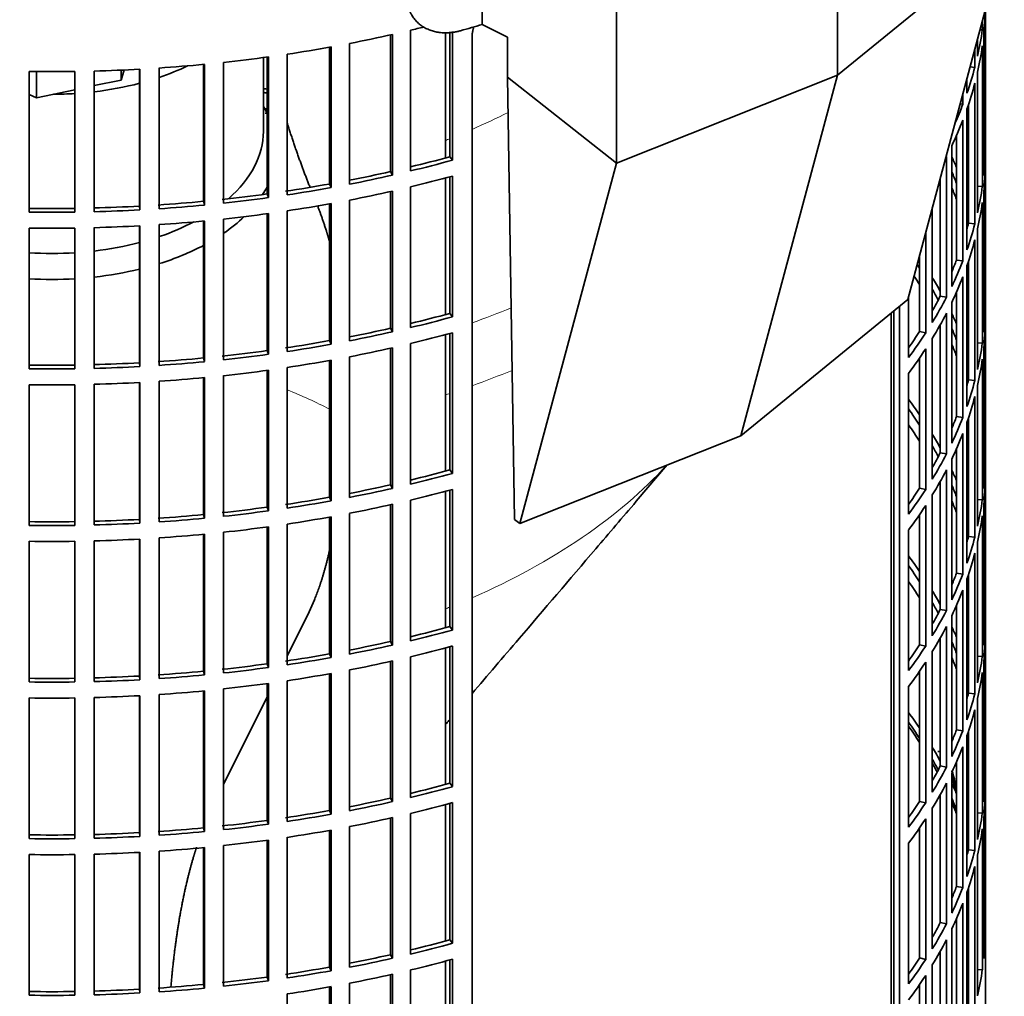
# Model space of a CAD drawing. Header units: millimetres. Extents: x 456 to 1331, y -1435 to 1458.
# Tile 6 of 28: x 1176 to 1328, y -1279 to -1129. Entities that reach past the tile are written whole.
import ezdxf

# ---------------------------------------------------------------- set-up
doc = ezdxf.new("R2010")
doc.units = ezdxf.units.MM
for name, color, linetype in [('M5X8_UNI7687', 7, 'Continuous'), ('VSI184-254_GIUNT', 7, 'Continuous'), ('VSI344-454_FILTR', 7, 'Continuous'), ('VSI344-454_SUPPO', 7, 'Continuous'), ('VSI344-454_TERMI', 7, 'Continuous')]:
    doc.layers.add(name, color=color, linetype=linetype)

# ---------------------------------------------------------------- blocks, each defined once
blk = doc.blocks.new('SE4')
at = {"layer": 'M5X8_UNI7687', "color": 7, "linetype": 'Continuous', "lineweight": 35}
blk.add_arc((1310.13, -1248.3), 10, 0.9618, 21.1703, dxfattribs=at)
for start_param, end_param in [(2.875662, 3.13351), (1.309438, 1.74625)]:
    blk.add_ellipse((1318.31, -1246.58), major_axis=(1.01, -4.83), ratio=0.279258, start_param=start_param, end_param=end_param, dxfattribs=at)
at = {"layer": 'VSI184-254_GIUNT', "color": 7, "linetype": 'Continuous', "lineweight": 35}
blk.add_line((1213.61, -1146.4), (1213.61, -1135.04), dxfattribs=at)
for centre, major_axis, start_param, end_param in [((1181.11, -1121.91), (-32.5, 0), -4.180525, -4.017085), ((1181.11, -1121.91), (-32.5, 0), 1.772095, 1.997343), ((1181.11, -1121.91), (-32.5, 0), 1.577864, 1.67924), ((1181.11, -1149.23), (34.5, 0), 0.29004, 0.342169), ((1181.11, -1146.4), (-32.5, 0), 2.557531, 3.141593), ((1181.11, -1149.23), (34.5, 0), -0.352057, -0.29004), ((1181.11, -1149.23), (34.5, 0), -0.70006, -0.541779), ((1181.11, -1146.4), (-32.5, 0), -4.180525, -3.976979), ((1181.11, -1146.4), (-32.5, 0), 1.772095, 1.997343), ((1181.11, -1149.23), (34.5, 0), -1.072715, -0.828971), ((1181.11, -1146.4), (-32.5, 0), 1.462353, 1.67924), ((1181.11, -1149.23), (34.5, 0), 4.901872, 5.112744), ((1181.11, -1149.23), (34.5, 0), 4.610255, 4.814523)]:
    blk.add_ellipse(centre, major_axis=major_axis, ratio=0.57735, start_param=start_param, end_param=end_param, dxfattribs=at)
at = {"layer": 'VSI344-454_FILTR', "color": 7, "linetype": 'Continuous', "lineweight": 35}
for p, q in [((1324.61, -1274.18), (1324.61, -1127.69)), ((1324.61, -1149.1), (1324.61, -1127.72)), ((1236.25, -1152.47), (1236.25, -1130.83)), ((1323.79, -1130.77), (1324.15, -1130.79)), ((1324.15, -1130.79), (1324.15, -1129.41)), ((1233.14, -1152.57), (1233.14, -1131.56)), ((1233.48, -1153.12), (1233.48, -1131.48)), ((1242.27, -1150.29), (1242.27, -1131.06)), ((1242.68, -1150.82), (1242.68, -1131.02)), ((1245.7, -1353.07), (1245.7, -1131.8)), ((1323.42, -1134.83), (1323.42, -1132.15)), ((1324.36, -1153.16), (1324.36, -1131.52)), ((1223.76, -1154.48), (1223.76, -1133.45)), ((1224.04, -1155.04), (1224.04, -1133.4)), ((1226.87, -1154.5), (1226.87, -1132.87)), ((1323, -1136.54), (1323, -1133.7)), ((1324.15, -1154.88), (1324.15, -1133.24)), ((1214.17, -1156.01), (1214.17, -1134.96)), ((1214.38, -1156.57), (1214.38, -1134.94)), ((1217.27, -1156.16), (1217.27, -1134.52)), ((1194.56, -1157.89), (1194.56, -1136.83)), ((1194.63, -1158.46), (1194.63, -1136.82)), ((1197.6, -1158.28), (1197.6, -1136.64)), ((1204.42, -1157.14), (1204.42, -1136.09)), ((1204.56, -1157.72), (1204.56, -1136.08)), ((1207.5, -1157.42), (1207.5, -1135.78)), ((1322.26, -1136.46), (1323, -1136.54)), ((1177.6, -1158.8), (1177.6, -1137.17)), ((1184.63, -1158.8), (1184.63, -1137.17)), ((1187.61, -1158.74), (1187.61, -1137.11)), ((1321.78, -1140.53), (1321.78, -1138.26)), ((1323.42, -1158.92), (1323.42, -1137.28)), ((1323, -1160.62), (1323, -1138.99)), ((1321.16, -1142.22), (1321.16, -1140.58)), ((1320.74, -1142.16), (1321.16, -1142.22)), ((1322.02, -1160.52), (1322.02, -1142.29)), ((1321.78, -1164.62), (1321.78, -1142.98)), ((1321.16, -1166.31), (1321.16, -1144.67)), ((1320.19, -1166.17), (1320.19, -1147.02)), ((1319.46, -1170.25), (1319.46, -1148.61)), ((1242.27, -1150.29), (1242.68, -1150.82)), ((1318.64, -1171.9), (1318.64, -1150.27)), ((1324.36, -1149.1), (1324.61, -1149.1)), ((1324.61, -1173.19), (1324.61, -1151.55)), ((1233.14, -1152.57), (1233.48, -1153.12)), ((1242.27, -1174.38), (1242.27, -1153.38)), ((1242.68, -1174.9), (1242.68, -1153.27)), ((1317.68, -1171.72), (1317.68, -1153.55)), ((1223.76, -1154.48), (1224.04, -1155.04)), ((1236.25, -1176.56), (1236.25, -1154.92)), ((1323.42, -1154.83), (1324.15, -1154.88)), ((1214.17, -1156.01), (1214.38, -1156.57)), ((1233.14, -1176.66), (1233.14, -1155.64)), ((1233.48, -1177.2), (1233.48, -1155.56)), ((1324.36, -1177.25), (1324.36, -1155.61)), ((1194.56, -1157.89), (1194.63, -1158.46)), ((1204.42, -1157.14), (1204.56, -1157.72)), ((1223.76, -1178.57), (1223.76, -1157.54)), ((1224.04, -1179.12), (1224.04, -1157.49)), ((1226.87, -1178.59), (1226.87, -1156.95)), ((1324.15, -1178.96), (1324.15, -1157.33)), ((1214.17, -1180.09), (1214.17, -1159.05)), ((1214.38, -1180.66), (1214.38, -1159.02)), ((1217.27, -1180.24), (1217.27, -1158.61)), ((1316.46, -1175.76), (1316.46, -1158.11)), ((1194.56, -1181.97), (1194.56, -1160.91)), ((1194.63, -1182.55), (1194.63, -1160.91)), ((1197.6, -1182.37), (1197.6, -1160.73)), ((1204.42, -1181.23), (1204.42, -1160.18)), ((1204.56, -1181.8), (1204.56, -1160.17)), ((1207.5, -1181.5), (1207.5, -1159.87)), ((1322.02, -1160.52), (1323, -1160.62)), ((1177.6, -1182.89), (1177.6, -1161.25)), ((1184.63, -1182.89), (1184.63, -1161.25)), ((1187.61, -1182.83), (1187.61, -1161.19)), ((1315.44, -1177.38), (1315.44, -1161.92)), ((1323.42, -1183), (1323.42, -1161.37)), ((1323, -1184.71), (1323, -1163.07)), ((1314.51, -1177.17), (1314.51, -1165.38)), ((1320.19, -1166.17), (1321.16, -1166.31)), ((1321.78, -1188.71), (1321.78, -1167.07)), ((1322.02, -1184.61), (1322.02, -1166.38)), ((1321.16, -1190.39), (1321.16, -1168.76)), ((1317.68, -1171.72), (1318.64, -1171.9)), ((1320.19, -1190.25), (1320.19, -1171.1)), ((1312.81, -1181.15), (1312.81, -1171.75)), ((1319.46, -1194.33), (1319.46, -1172.7)), ((1324.36, -1173.18), (1324.61, -1173.19)), ((1242.27, -1174.38), (1242.68, -1174.9)), ((1310.52, -1313.53), (1310.52, -1174.01)), ((1311.43, -1313.77), (1311.43, -1173.27)), ((1318.64, -1195.99), (1318.64, -1174.35)), ((1317.68, -1195.81), (1317.68, -1176.12)), ((1324.61, -1197.27), (1324.61, -1175.64)), ((1233.14, -1176.66), (1233.48, -1177.2)), ((1242.27, -1198.46), (1242.27, -1177.47)), ((1242.68, -1198.99), (1242.68, -1177.35)), ((1314.51, -1177.17), (1315.44, -1177.38)), ((1223.76, -1178.57), (1224.04, -1179.12)), ((1236.25, -1200.64), (1236.25, -1179.01)), ((1316.46, -1199.85), (1316.46, -1178.21)), ((1323.42, -1178.92), (1324.15, -1178.96)), ((1214.17, -1180.09), (1214.38, -1180.66)), ((1233.14, -1200.75), (1233.14, -1179.73)), ((1233.48, -1201.29), (1233.48, -1179.65)), ((1315.44, -1201.47), (1315.44, -1179.83)), ((1324.36, -1201.33), (1324.36, -1179.7)), ((1194.56, -1181.97), (1194.63, -1182.55)), ((1204.42, -1181.23), (1204.56, -1181.8)), ((1223.76, -1202.65), (1223.76, -1181.62)), ((1224.04, -1203.21), (1224.04, -1181.57)), ((1226.87, -1202.68), (1226.87, -1181.04)), ((1314.51, -1201.25), (1314.51, -1181.22)), ((1324.15, -1203.05), (1324.15, -1181.41)), ((1214.17, -1204.18), (1214.17, -1183.14)), ((1214.38, -1204.75), (1214.38, -1183.11)), ((1217.27, -1204.33), (1217.27, -1182.69)), ((1312.81, -1205.24), (1312.81, -1183.6)), ((1177.6, -1206.98), (1177.6, -1185.34)), ((1184.63, -1206.98), (1184.63, -1185.34)), ((1187.61, -1206.92), (1187.61, -1185.28)), ((1194.56, -1206.06), (1194.56, -1185)), ((1194.63, -1206.63), (1194.63, -1185)), ((1197.6, -1206.45), (1197.6, -1184.82)), ((1204.42, -1205.32), (1204.42, -1184.27)), ((1204.56, -1205.89), (1204.56, -1184.25)), ((1207.5, -1205.59), (1207.5, -1183.95)), ((1322.02, -1184.61), (1323, -1184.71)), ((1323.42, -1207.09), (1323.42, -1185.45)), ((1323, -1208.8), (1323, -1187.16)), ((1320.19, -1190.25), (1321.16, -1190.39)), ((1321.78, -1212.79), (1321.78, -1191.16)), ((1322.02, -1208.7), (1322.02, -1190.47)), ((1321.16, -1214.48), (1321.16, -1192.84)), ((1317.68, -1195.81), (1318.64, -1195.99)), ((1320.19, -1214.34), (1320.19, -1195.19)), ((1319.46, -1218.42), (1319.46, -1196.78)), ((1324.36, -1197.27), (1324.61, -1197.27)), ((1242.27, -1198.46), (1242.68, -1198.99)), ((1318.64, -1220.08), (1318.64, -1198.44)), ((1317.68, -1219.9), (1317.68, -1200.21)), ((1324.61, -1221.36), (1324.61, -1199.72)), ((1233.14, -1200.75), (1233.48, -1201.29)), ((1242.27, -1222.55), (1242.27, -1201.55)), ((1242.68, -1223.08), (1242.68, -1201.44)), ((1314.51, -1201.25), (1315.44, -1201.47)), ((1223.76, -1202.65), (1224.04, -1203.21)), ((1236.25, -1224.73), (1236.25, -1203.09)), ((1316.46, -1223.94), (1316.46, -1202.3)), ((1323.42, -1203.01), (1324.15, -1203.05)), ((1214.17, -1204.18), (1214.38, -1204.75)), ((1233.14, -1224.83), (1233.14, -1203.82)), ((1233.48, -1225.38), (1233.48, -1203.74)), ((1315.44, -1225.56), (1315.44, -1203.92)), ((1324.36, -1225.42), (1324.36, -1203.78)), ((1194.56, -1206.06), (1194.63, -1206.63)), ((1204.42, -1205.32), (1204.56, -1205.89)), ((1223.76, -1226.74), (1223.76, -1205.71)), ((1224.04, -1227.3), (1224.04, -1205.66)), ((1226.87, -1226.76), (1226.87, -1205.13)), ((1314.51, -1225.34), (1314.51, -1205.31)), ((1324.15, -1227.14), (1324.15, -1205.5)), ((1207.5, -1229.68), (1207.5, -1208.04)), ((1214.17, -1228.27), (1214.17, -1207.22)), ((1214.38, -1228.83), (1214.38, -1207.2)), ((1217.27, -1228.42), (1217.27, -1206.78)), ((1312.81, -1229.32), (1312.81, -1207.69)), ((1177.6, -1231.06), (1177.6, -1209.43)), ((1184.63, -1231.06), (1184.63, -1209.43)), ((1187.61, -1231), (1187.61, -1209.37)), ((1194.56, -1230.15), (1194.56, -1209.09)), ((1194.63, -1230.72), (1194.63, -1209.08)), ((1197.6, -1230.54), (1197.6, -1208.9)), ((1204.42, -1229.4), (1204.42, -1208.35)), ((1204.56, -1229.98), (1204.56, -1208.34)), ((1322.02, -1208.7), (1323, -1208.8)), ((1323.42, -1231.18), (1323.42, -1209.54)), ((1323, -1232.88), (1323, -1211.25)), ((1320.19, -1214.34), (1321.16, -1214.48)), ((1321.78, -1236.88), (1321.78, -1215.24)), ((1322.02, -1232.78), (1322.02, -1214.55)), ((1321.16, -1238.57), (1321.16, -1216.93)), ((1317.68, -1219.9), (1318.64, -1220.08)), ((1320.19, -1238.43), (1320.19, -1219.28)), ((1319.46, -1242.51), (1319.46, -1220.87)), ((1324.36, -1221.36), (1324.61, -1221.36)), ((1242.27, -1222.55), (1242.68, -1223.08)), ((1318.64, -1244.16), (1318.64, -1222.53)), ((1317.68, -1243.98), (1317.68, -1224.3)), ((1324.61, -1245.45), (1324.61, -1223.81)), ((1233.14, -1224.83), (1233.48, -1225.38)), ((1242.27, -1246.64), (1242.27, -1225.64)), ((1242.68, -1247.16), (1242.68, -1225.53)), ((1314.51, -1225.34), (1315.44, -1225.56)), ((1223.76, -1226.74), (1224.04, -1227.3)), ((1236.25, -1248.82), (1236.25, -1227.18)), ((1316.46, -1248.02), (1316.46, -1226.39)), ((1323.42, -1227.09), (1324.15, -1227.14)), ((1214.17, -1228.27), (1214.38, -1228.83)), ((1226.87, -1250.85), (1226.87, -1229.21)), ((1233.14, -1248.92), (1233.14, -1227.9)), ((1233.48, -1249.46), (1233.48, -1227.82)), ((1315.44, -1249.64), (1315.44, -1228.01)), ((1324.36, -1249.51), (1324.36, -1227.87)), ((1194.56, -1230.15), (1194.63, -1230.72)), ((1204.42, -1229.4), (1204.56, -1229.98)), ((1223.76, -1250.83), (1223.76, -1229.8)), ((1224.04, -1251.38), (1224.04, -1229.75)), ((1314.51, -1249.43), (1314.51, -1229.39)), ((1324.15, -1251.22), (1324.15, -1229.59)), ((1207.5, -1253.76), (1207.5, -1232.13)), ((1214.17, -1252.35), (1214.17, -1231.31)), ((1214.38, -1252.92), (1214.38, -1231.28)), ((1217.27, -1252.5), (1217.27, -1230.87)), ((1312.81, -1253.41), (1312.81, -1231.77)), ((1177.6, -1255.15), (1177.6, -1233.51)), ((1184.63, -1255.15), (1184.63, -1233.51)), ((1187.61, -1255.09), (1187.61, -1233.45)), ((1194.56, -1254.23), (1194.56, -1233.17)), ((1194.63, -1254.81), (1194.63, -1233.17)), ((1197.6, -1254.63), (1197.6, -1232.99)), ((1204.42, -1253.49), (1204.42, -1232.44)), ((1204.56, -1254.06), (1204.56, -1232.43)), ((1322.02, -1232.78), (1323, -1232.88)), ((1323.42, -1255.26), (1323.42, -1233.63)), ((1323, -1256.97), (1323, -1235.33)), ((1320.19, -1238.43), (1321.16, -1238.57)), ((1321.78, -1260.97), (1321.78, -1239.33)), ((1322.02, -1256.87), (1322.02, -1238.64)), ((1321.16, -1262.65), (1321.16, -1241.02)), ((1317.68, -1243.98), (1318.64, -1244.16)), ((1320.19, -1262.51), (1320.19, -1243.36)), ((1319.46, -1266.59), (1319.46, -1244.96)), ((1324.36, -1245.44), (1324.61, -1245.45)), ((1242.27, -1246.64), (1242.68, -1247.16)), ((1318.64, -1268.25), (1318.64, -1246.61)), ((1233.14, -1248.92), (1233.48, -1249.46)), ((1317.68, -1268.07), (1317.68, -1248.38)), ((1324.61, -1269.53), (1324.61, -1247.9)), ((1242.27, -1270.72), (1242.27, -1249.73)), ((1242.68, -1271.25), (1242.68, -1249.61)), ((1314.51, -1249.43), (1315.44, -1249.64)), ((1223.76, -1250.83), (1224.04, -1251.38)), ((1233.48, -1273.55), (1233.48, -1251.91)), ((1236.25, -1272.9), (1236.25, -1251.27)), ((1316.46, -1272.11), (1316.46, -1250.47)), ((1323.42, -1251.18), (1324.15, -1251.22)), ((1324.36, -1273.59), (1324.36, -1251.96)), ((1214.17, -1252.35), (1214.38, -1252.92)), ((1226.87, -1274.94), (1226.87, -1253.3)), ((1233.14, -1273.01), (1233.14, -1251.99)), ((1314.51, -1273.51), (1314.51, -1253.48)), ((1315.44, -1273.73), (1315.44, -1252.09)), ((1194.56, -1254.23), (1194.63, -1254.81)), ((1204.42, -1253.49), (1204.56, -1254.06)), ((1217.27, -1276.59), (1217.27, -1254.95)), ((1223.76, -1274.91), (1223.76, -1253.88)), ((1224.04, -1275.47), (1224.04, -1253.83)), ((1324.15, -1275.31), (1324.15, -1253.67)), ((1207.5, -1277.85), (1207.5, -1256.21)), ((1214.17, -1276.44), (1214.17, -1255.4)), ((1214.38, -1277.01), (1214.38, -1255.37)), ((1312.81, -1277.5), (1312.81, -1255.86)), ((1177.6, -1279.24), (1177.6, -1257.6)), ((1184.63, -1279.24), (1184.63, -1257.6)), ((1187.61, -1279.18), (1187.61, -1257.54)), ((1194.56, -1278.32), (1194.56, -1257.26)), ((1194.63, -1278.89), (1194.63, -1257.26)), ((1197.6, -1278.71), (1197.6, -1257.08)), ((1204.42, -1277.58), (1204.42, -1256.53)), ((1204.56, -1278.15), (1204.56, -1256.51)), ((1322.02, -1256.87), (1323, -1256.97)), ((1323.42, -1279.35), (1323.42, -1257.71)), ((1323, -1281.06), (1323, -1259.42)), ((1320.19, -1262.51), (1321.16, -1262.65)), ((1321.78, -1285.05), (1321.78, -1263.42)), ((1322.02, -1280.96), (1322.02, -1262.73)), ((1321.16, -1286.74), (1321.16, -1265.1)), ((1317.68, -1268.07), (1318.64, -1268.25)), ((1320.19, -1286.6), (1320.19, -1267.45)), ((1319.46, -1290.68), (1319.46, -1269.04)), ((1324.36, -1269.53), (1324.61, -1269.53)), ((1242.27, -1270.72), (1242.68, -1271.25)), ((1318.64, -1292.34), (1318.64, -1270.7)), ((1233.14, -1273.01), (1233.48, -1273.55)), ((1317.68, -1292.16), (1317.68, -1272.47)), ((1242.27, -1294.81), (1242.27, -1273.81)), ((1242.68, -1295.34), (1242.68, -1273.7)), ((1314.51, -1273.51), (1315.44, -1273.73)), ((1316.46, -1296.2), (1316.46, -1274.56)), ((1223.76, -1274.91), (1224.04, -1275.47)), ((1233.14, -1297.09), (1233.14, -1276.08)), ((1233.48, -1297.64), (1233.48, -1276)), ((1236.25, -1296.99), (1236.25, -1275.35)), ((1315.44, -1297.82), (1315.44, -1276.18)), ((1323.42, -1275.27), (1324.15, -1275.31)), ((1204.42, -1277.58), (1204.56, -1278.15)), ((1214.17, -1276.44), (1214.38, -1277.01)), ((1226.87, -1299.02), (1226.87, -1277.39)), ((1314.51, -1297.6), (1314.51, -1277.57)), ((1324.61, -1281.53), (1324.61, -1276.63)), ((1194.56, -1278.32), (1194.63, -1278.89)), ((1217.27, -1300.68), (1217.27, -1279.04)), ((1223.76, -1299), (1223.76, -1277.97)), ((1224.04, -1299.56), (1224.04, -1277.92))]:
    blk.add_line(p, q, dxfattribs=at)
for centre, radius, start, end in [((1181.11, -888.69), 248.5, 269.189, 270.811), ((1181.11, -911.49), 246.77, 269.1833, 270.8167), ((1181.11, -910.33), 248.5, 269.189, 270.811), ((1181.11, -912.78), 248.5, 269.189, 270.811), ((1181.11, -935.57), 246.77, 269.1833, 270.8167), ((1181.11, -934.42), 248.5, 269.189, 270.811), ((1181.11, -936.87), 248.5, 269.189, 270.811), ((1181.11, -959.66), 246.77, 269.1833, 270.8167), ((1181.11, -958.5), 248.5, 269.189, 270.811), ((1181.11, -960.95), 248.5, 269.189, 270.811), ((1181.11, -983.75), 246.77, 269.1833, 270.8167), ((1181.11, -982.59), 248.5, 269.189, 270.811), ((1181.11, -985.04), 248.5, 269.189, 270.811), ((1181.11, -1007.83), 246.77, 269.1833, 270.8167), ((1181.11, -1006.68), 248.5, 269.189, 270.811), ((1181.11, -1009.13), 248.5, 269.189, 270.811), ((1181.11, -1031.92), 246.77, 269.1833, 270.8167), ((1181.11, -1030.76), 248.5, 269.189, 270.811)]:
    blk.add_arc(centre, radius, start, end, dxfattribs=at)
for centre, major_axis, start_param, end_param in [((1181.11, -1041.48), (143.5, 0), 2.974441, 5.121449), ((1181.11, -1126.6), (143.5, 0), 6.223771, 6.269479), ((1181.11, -1054.34), (143.5, 0), -1.176432, -1.161145), ((1181.11, -1124.15), (143.5, 0), -0.129227, -0.080212), ((1181.11, -1054.34), (143.5, 0), -1.246245, -1.197216), ((1181.11, -1054.34), (143.5, 0), -1.316058, -1.267029), ((1181.11, -1126.6), (143.5, 0), -0.129227, -0.080212), ((1181.11, -1054.34), (143.5, 0), -1.385871, -1.336842), ((1181.11, -1054.34), (143.5, 0), 4.757688, 4.806717), ((1181.11, -1054.34), (143.5, 0), -1.455685, -1.406655), ((1181.11, -1124.15), (143.5, 0), -0.199041, -0.150025), ((1181.11, -1220.5), (143.5, 0), 1.336842, 1.342333), ((1181.11, -1126.6), (143.5, 0), -0.199041, -0.150025), ((1181.11, -1220.5), (142.5, 0), 1.33667, 1.340701), ((1181.11, -1222.95), (142.5, 0), 1.33667, 1.339301), ((1181.11, -1124.15), (143.5, 0), -0.255831, -0.219838), ((1181.11, -1126.6), (143.5, 0), -0.268854, -0.219838), ((1181.11, -1075.98), (142.5, 0), -1.17351, -1.127231), ((1181.11, -1126.6), (143.5, 0), -0.291989, -0.289652), ((1181.11, -1172.33), (143.5, 0), 0.248961, 0.268854), ((1181.11, -1148.24), (143.5, 0), 6.223771, 6.272786), ((1181.11, -1075.98), (143.5, 0), -1.176432, -1.127403), ((1181.11, -1150.69), (143.5, 0), 6.223771, 6.272786), ((1181.11, -1075.98), (142.5, 0), -1.243883, -1.197044), ((1181.11, -1075.98), (143.5, 0), -1.246245, -1.197216), ((1181.11, -1078.43), (143.5, 0), -1.176432, -1.127403), ((1181.11, -1172.33), (142.5, 0), 0.219666, 0.24208), ((1181.11, -1075.98), (142.5, 0), -1.31623, -1.266857), ((1181.11, -1075.98), (143.5, 0), -1.316058, -1.267029), ((1181.11, -1174.78), (142.5, 0), 0.219666, 0.24208), ((1181.11, -1148.24), (143.5, 0), -0.129227, -0.080212), ((1181.11, -1075.98), (142.5, 0), -1.386044, -1.33667), ((1181.11, -1075.98), (143.5, 0), -1.385871, -1.336842), ((1181.11, -1078.43), (143.5, 0), -1.246245, -1.197216), ((1181.11, -1172.33), (143.5, 0), 0.190538, 0.199041), ((1181.11, -1075.98), (142.5, 0), 4.757515, 4.806889), ((1181.11, -1075.98), (142.5, 0), -1.455857, -1.406483), ((1181.11, -1075.98), (143.5, 0), -1.455685, -1.406655), ((1181.11, -1078.43), (143.5, 0), -1.316058, -1.267029), ((1181.11, -1150.69), (143.5, 0), -0.129227, -0.080212), ((1181.11, -1075.98), (143.5, 0), 4.757688, 4.806717), ((1181.11, -1078.43), (143.5, 0), -1.385871, -1.336842), ((1181.11, -1172.33), (142.5, 0), 0.149853, 0.160574), ((1181.11, -1078.43), (143.5, 0), 4.757688, 4.806717), ((1181.11, -1078.43), (143.5, 0), -1.455685, -1.406655), ((1181.11, -1148.24), (142.5, 0), -0.161977, -0.149853), ((1181.11, -1148.24), (143.5, 0), -0.199041, -0.150025), ((1181.11, -1150.69), (143.5, 0), -0.199041, -0.150025), ((1181.11, -1196.41), (142.5, 0), 0.359293, 0.367215), ((1181.11, -1148.24), (142.5, 0), -0.24208, -0.219666), ((1181.11, -1148.24), (143.5, 0), -0.268854, -0.219838), ((1181.11, -1198.86), (142.5, 0), 0.359293, 0.376293), ((1181.11, -1196.41), (143.5, 0), 0.312025, 0.338667), ((1181.11, -1150.69), (143.5, 0), -0.268854, -0.219838), ((1181.11, -1196.41), (142.5, 0), 0.297119, 0.318145), ((1181.11, -1148.24), (142.5, 0), -0.318145, -0.28948), ((1181.11, -1148.24), (143.5, 0), -0.338667, -0.289652), ((1181.11, -1172.33), (143.5, 0), 6.223771, 6.272786), ((1181.11, -1100.07), (142.5, 0), -1.17351, -1.127231), ((1181.11, -1150.69), (143.5, 0), -0.338667, -0.289652), ((1181.11, -1196.41), (143.5, 0), 0.248961, 0.268854), ((1181.11, -1100.07), (143.5, 0), -1.176432, -1.127403), ((1181.11, -1174.78), (143.5, 0), 6.223771, 6.272786), ((1181.11, -1100.07), (142.5, 0), -1.243883, -1.197044), ((1181.11, -1100.07), (143.5, 0), -1.246245, -1.197216), ((1181.11, -1102.52), (143.5, 0), -1.176432, -1.127403), ((1181.11, -1148.24), (142.5, 0), -0.39195, -0.359293), ((1181.11, -1148.24), (143.5, 0), -0.40848, -0.359465), ((1181.11, -1196.41), (142.5, 0), 0.219666, 0.24208), ((1181.11, -1100.07), (142.5, 0), -1.31623, -1.266857), ((1181.11, -1100.07), (143.5, 0), -1.316058, -1.267029), ((1181.11, -1198.86), (142.5, 0), 0.219666, 0.24208), ((1181.11, -1172.33), (143.5, 0), -0.129227, -0.080212), ((1181.11, -1100.07), (142.5, 0), -1.386044, -1.33667), ((1181.11, -1100.07), (143.5, 0), -1.385871, -1.336842), ((1181.11, -1102.52), (143.5, 0), -1.246245, -1.197216), ((1181.11, -1150.69), (143.5, 0), -0.40848, -0.359465), ((1181.11, -1196.41), (143.5, 0), 0.190538, 0.199041), ((1181.11, -1100.07), (142.5, 0), 4.757515, 4.806889), ((1181.11, -1100.07), (142.5, 0), -1.455857, -1.406483), ((1181.11, -1100.07), (143.5, 0), -1.455685, -1.406655), ((1181.11, -1102.52), (143.5, 0), -1.316058, -1.267029), ((1181.11, -1174.78), (143.5, 0), -0.129227, -0.080212), ((1181.11, -1100.07), (143.5, 0), 4.757688, 4.806717), ((1181.11, -1102.52), (143.5, 0), -1.385871, -1.336842), ((1181.11, -1196.41), (142.5, 0), 0.149853, 0.160574), ((1181.11, -1102.52), (143.5, 0), 4.757688, 4.806717), ((1181.11, -1102.52), (143.5, 0), -1.455685, -1.406655), ((1181.11, -1172.33), (142.5, 0), -0.161977, -0.149853), ((1181.11, -1172.33), (143.5, 0), -0.199041, -0.150025), ((1181.11, -1220.5), (143.5, 0), 0.37741, 0.40848), ((1181.11, -1174.78), (143.5, 0), -0.199041, -0.150025), ((1181.11, -1220.5), (142.5, 0), 0.359293, 0.39195), ((1181.11, -1172.33), (142.5, 0), -0.24208, -0.219666), ((1181.11, -1172.33), (143.5, 0), -0.268854, -0.219838), ((1181.11, -1222.95), (142.5, 0), 0.359293, 0.39195), ((1181.11, -1174.78), (143.5, 0), -0.268854, -0.219838), ((1181.11, -1220.5), (143.5, 0), 0.312025, 0.338667), ((1181.11, -1220.5), (142.5, 0), 0.297119, 0.318145), ((1181.11, -1172.33), (142.5, 0), -0.318145, -0.28948), ((1181.11, -1172.33), (143.5, 0), -0.338667, -0.289652), ((1181.11, -1196.41), (143.5, 0), 6.223771, 6.272786), ((1181.11, -1124.15), (142.5, 0), -1.17351, -1.127231), ((1181.11, -1174.78), (143.5, 0), -0.338667, -0.289652), ((1181.11, -1220.5), (143.5, 0), 0.248961, 0.268854), ((1181.11, -1124.15), (143.5, 0), -1.176432, -1.127403), ((1181.11, -1198.86), (143.5, 0), 6.223771, 6.272786), ((1181.11, -1124.15), (142.5, 0), -1.243883, -1.197044), ((1181.11, -1124.15), (143.5, 0), -1.246245, -1.197216), ((1181.11, -1126.6), (143.5, 0), -1.176432, -1.127403), ((1181.11, -1172.33), (142.5, 0), -0.39195, -0.359293), ((1181.11, -1172.33), (143.5, 0), -0.40848, -0.359465), ((1181.11, -1220.5), (142.5, 0), 0.219666, 0.24208), ((1181.11, -1124.15), (142.5, 0), -1.31623, -1.266857), ((1181.11, -1124.15), (143.5, 0), -1.316058, -1.267029), ((1181.11, -1222.95), (142.5, 0), 0.219666, 0.24208), ((1181.11, -1196.41), (143.5, 0), -0.129227, -0.080212), ((1181.11, -1124.15), (142.5, 0), -1.386044, -1.33667), ((1181.11, -1124.15), (143.5, 0), -1.385871, -1.336842), ((1181.11, -1126.6), (143.5, 0), -1.246245, -1.197216), ((1181.11, -1174.78), (143.5, 0), -0.40848, -0.359465), ((1181.11, -1220.5), (143.5, 0), 0.190538, 0.199041), ((1181.11, -1124.15), (142.5, 0), 4.757515, 4.806889), ((1181.11, -1124.15), (142.5, 0), -1.455857, -1.406483), ((1181.11, -1124.15), (143.5, 0), -1.455685, -1.406655), ((1181.11, -1126.6), (143.5, 0), -1.316058, -1.267029), ((1181.11, -1198.86), (143.5, 0), -0.129227, -0.080212), ((1181.11, -1124.15), (143.5, 0), 4.757688, 4.806717), ((1181.11, -1126.6), (143.5, 0), -1.385871, -1.336842), ((1181.11, -1220.5), (142.5, 0), 0.149853, 0.160574), ((1181.11, -1126.6), (143.5, 0), 4.757688, 4.806717), ((1181.11, -1126.6), (143.5, 0), -1.455685, -1.406655), ((1181.11, -1196.41), (142.5, 0), -0.161977, -0.149853), ((1181.11, -1196.41), (143.5, 0), -0.199041, -0.150025), ((1181.11, -1244.59), (143.5, 0), 0.37741, 0.40848), ((1181.11, -1198.86), (143.5, 0), -0.199041, -0.150025), ((1181.11, -1244.59), (142.5, 0), 0.359293, 0.39195), ((1181.11, -1247.04), (142.5, 0), 0.359293, 0.39195), ((1181.11, -1196.41), (142.5, 0), -0.24208, -0.219666), ((1181.11, -1196.41), (143.5, 0), -0.268854, -0.219838), ((1181.11, -1244.59), (143.5, 0), 0.312025, 0.338667), ((1181.11, -1198.86), (143.5, 0), -0.268854, -0.219838), ((1181.11, -1244.59), (142.5, 0), 0.297119, 0.318145), ((1181.11, -1196.41), (142.5, 0), -0.318145, -0.28948), ((1181.11, -1196.41), (143.5, 0), -0.338667, -0.289652), ((1181.11, -1220.5), (143.5, 0), 6.223771, 6.272786), ((1181.11, -1148.24), (142.5, 0), -1.17351, -1.127231), ((1181.11, -1148.24), (143.5, 0), -1.176432, -1.127403), ((1181.11, -1198.86), (143.5, 0), -0.338667, -0.289652), ((1181.11, -1244.59), (143.5, 0), 0.248961, 0.268854), ((1181.11, -1222.95), (143.5, 0), 6.223771, 6.272786), ((1181.11, -1148.24), (142.5, 0), -1.243883, -1.197044), ((1181.11, -1148.24), (143.5, 0), -1.246245, -1.197216), ((1181.11, -1150.69), (143.5, 0), -1.176432, -1.127403), ((1181.11, -1196.41), (142.5, 0), -0.39195, -0.359293), ((1181.11, -1196.41), (143.5, 0), -0.40848, -0.359465), ((1181.11, -1244.59), (142.5, 0), 0.219666, 0.24208), ((1181.11, -1148.24), (142.5, 0), -1.31623, -1.266857), ((1181.11, -1148.24), (143.5, 0), -1.316058, -1.267029), ((1181.11, -1247.04), (142.5, 0), 0.219666, 0.24208), ((1181.11, -1220.5), (143.5, 0), -0.129227, -0.080212), ((1181.11, -1148.24), (142.5, 0), -1.386044, -1.33667), ((1181.11, -1148.24), (143.5, 0), -1.385871, -1.336842), ((1181.11, -1150.69), (143.5, 0), -1.246245, -1.197216), ((1181.11, -1198.86), (143.5, 0), -0.40848, -0.359465), ((1181.11, -1244.59), (143.5, 0), 0.190538, 0.199041), ((1181.11, -1148.24), (142.5, 0), 4.757515, 4.806889), ((1181.11, -1148.24), (143.5, 0), 4.757688, 4.806717), ((1181.11, -1148.24), (142.5, 0), -1.455857, -1.406483), ((1181.11, -1148.24), (143.5, 0), -1.455685, -1.406655), ((1181.11, -1150.69), (143.5, 0), -1.316058, -1.267029), ((1181.11, -1222.95), (143.5, 0), -0.129227, -0.080212), ((1181.11, -1150.69), (143.5, 0), -1.385871, -1.336842), ((1181.11, -1244.59), (142.5, 0), 0.149853, 0.160574), ((1181.11, -1150.69), (143.5, 0), 4.757688, 4.806717), ((1181.11, -1150.69), (143.5, 0), -1.455685, -1.406655), ((1181.11, -1220.5), (142.5, 0), -0.161977, -0.149853), ((1181.11, -1220.5), (143.5, 0), -0.199041, -0.150025), ((1181.11, -1268.67), (143.5, 0), 0.37741, 0.40848), ((1181.11, -1222.95), (143.5, 0), -0.199041, -0.150025), ((1181.11, -1268.67), (142.5, 0), 0.359293, 0.39195), ((1181.11, -1220.5), (142.5, 0), -0.24208, -0.219666), ((1181.11, -1220.5), (143.5, 0), -0.268854, -0.219838), ((1181.11, -1268.67), (143.5, 0), 0.312025, 0.338667), ((1181.11, -1222.95), (143.5, 0), -0.268854, -0.219838), ((1181.11, -1268.67), (142.5, 0), 0.297119, 0.318145), ((1181.11, -1220.5), (142.5, 0), -0.318145, -0.28948), ((1181.11, -1220.5), (143.5, 0), -0.338667, -0.289652), ((1181.11, -1244.59), (143.5, 0), 6.223771, 6.272786), ((1181.11, -1172.33), (142.5, 0), -1.17351, -1.127231), ((1181.11, -1172.33), (143.5, 0), -1.176432, -1.127403), ((1181.11, -1222.95), (143.5, 0), -0.338667, -0.289652), ((1181.11, -1268.67), (143.5, 0), 0.248961, 0.268854), ((1181.11, -1172.33), (142.5, 0), -1.243883, -1.197044), ((1181.11, -1247.04), (143.5, 0), 6.223771, 6.272786), ((1181.11, -1172.33), (143.5, 0), -1.246245, -1.197216), ((1181.11, -1174.78), (143.5, 0), -1.176432, -1.127403), ((1181.11, -1220.5), (142.5, 0), -0.39195, -0.359293), ((1181.11, -1220.5), (143.5, 0), -0.40848, -0.359465), ((1181.11, -1268.67), (142.5, 0), 0.219666, 0.24208), ((1181.11, -1172.33), (142.5, 0), -1.31623, -1.266857), ((1181.11, -1172.33), (143.5, 0), -1.316058, -1.267029), ((1181.11, -1174.78), (143.5, 0), -1.246245, -1.197216), ((1181.11, -1244.59), (143.5, 0), -0.129227, -0.080212), ((1181.11, -1172.33), (142.5, 0), -1.386044, -1.33667), ((1181.11, -1172.33), (143.5, 0), -1.385871, -1.336842), ((1181.11, -1222.95), (143.5, 0), -0.40848, -0.359465), ((1181.11, -1268.67), (143.5, 0), 0.190538, 0.199041), ((1181.11, -1172.33), (142.5, 0), 4.757515, 4.806889), ((1181.11, -1172.33), (143.5, 0), 4.757688, 4.806717), ((1181.11, -1172.33), (142.5, 0), -1.455857, -1.406483), ((1181.11, -1172.33), (143.5, 0), -1.455685, -1.406655), ((1181.11, -1174.78), (143.5, 0), -1.316058, -1.267029), ((1181.11, -1247.04), (143.5, 0), -0.129227, -0.080212), ((1181.11, -1174.78), (143.5, 0), -1.385871, -1.336842), ((1181.11, -1268.67), (142.5, 0), 0.149853, 0.160574), ((1181.11, -1174.78), (143.5, 0), 4.757688, 4.806717), ((1181.11, -1174.78), (143.5, 0), -1.455685, -1.406655), ((1181.11, -1244.59), (142.5, 0), -0.160574, -0.149853), ((1181.11, -1244.59), (143.5, 0), -0.199041, -0.150025), ((1181.11, -1247.04), (143.5, 0), -0.199041, -0.150025), ((1181.11, -1244.59), (142.5, 0), -0.24208, -0.219666), ((1181.11, -1244.59), (143.5, 0), -0.268854, -0.219838), ((1181.11, -1247.04), (143.5, 0), -0.268854, -0.219838), ((1181.11, -1244.59), (142.5, 0), -0.318145, -0.28948), ((1181.11, -1244.59), (143.5, 0), -0.338667, -0.289652), ((1181.11, -1268.67), (143.5, 0), 6.223771, 6.272786), ((1181.11, -1196.41), (142.5, 0), -1.17351, -1.127231), ((1181.11, -1196.41), (143.5, 0), -1.176432, -1.127403), ((1181.11, -1247.04), (143.5, 0), -0.338667, -0.289652), ((1181.11, -1196.41), (142.5, 0), -1.243883, -1.197044), ((1181.11, -1196.41), (143.5, 0), -1.246245, -1.197216), ((1181.11, -1198.86), (143.5, 0), -1.176432, -1.127403), ((1181.11, -1244.59), (142.5, 0), -0.39195, -0.359293), ((1181.11, -1244.59), (143.5, 0), -0.40848, -0.359465), ((1181.11, -1196.41), (142.5, 0), -1.31623, -1.266857), ((1181.11, -1196.41), (143.5, 0), -1.316058, -1.267029), ((1181.11, -1198.86), (143.5, 0), -1.246245, -1.197216), ((1181.11, -1247.04), (143.5, 0), -0.40848, -0.359465), ((1181.11, -1268.67), (143.5, 0), -0.129227, -0.080212), ((1181.11, -1196.41), (142.5, 0), -1.455857, -1.406483), ((1181.11, -1196.41), (142.5, 0), -1.386044, -1.33667), ((1181.11, -1196.41), (143.5, 0), -1.385871, -1.336842), ((1181.11, -1196.41), (142.5, 0), 4.757515, 4.806889), ((1181.11, -1196.41), (143.5, 0), 4.757688, 4.806717), ((1181.11, -1196.41), (143.5, 0), -1.455685, -1.406655), ((1181.11, -1198.86), (143.5, 0), -1.316058, -1.267029)]:
    blk.add_ellipse(centre, major_axis=major_axis, ratio=0.57735, start_param=start_param, end_param=end_param, dxfattribs=at)
for points, knots in [([(1245.7, -1131.8), (1245.7, -1131.74), (1245.71, -1131.62), (1245.72, -1131.43), (1245.74, -1131.25), (1245.77, -1131.07), (1245.81, -1130.88), (1245.85, -1130.7), (1245.91, -1130.51), (1245.95, -1130.38), (1245.98, -1130.31), (1245.98, -1130.3)], [0, 0, 0, 0, 0.027983, 0.0557899, 0.0834734, 0.1110867, 0.1386835, 0.1663177, 0.1940428, 0.2219119, 0.2249378, 0.2249378, 0.2249378, 0.2249378]), ([(1324.61, -1276.63), (1324.61, -1276.69), (1324.61, -1276.79), (1324.61, -1276.91), (1324.61, -1276.92), (1324.61, -1276.7), (1324.61, -1276.29), (1324.61, -1275.75), (1324.61, -1275.21), (1324.61, -1274.78), (1324.61, -1274.43), (1324.61, -1274.27), (1324.61, -1274.18)], [0, 0, 0, 0, 0.064066, 0.126815, 0.254692, 0.378277, 0.50107, 0.625893, 0.749447, 0.833633, 0.916759, 1, 1, 1, 1]), ([(1324.61, -1275.41), (1324.61, -1275.49), (1324.61, -1275.71), (1324.61, -1276.04), (1324.61, -1276.38), (1324.61, -1276.55), (1324.61, -1276.63)], [0.6954056, 0.6954056, 0.6954056, 0.6954056, 0.7494469, 0.8336333, 0.9167592, 1, 1, 1, 1])]:
    blk.add_open_spline(points, degree=3, knots=knots, dxfattribs=at)
at = {"layer": 'VSI344-454_SUPPO', "color": 7, "linetype": 'Continuous', "lineweight": 35}
for p, q in [((1241.59, -1150.47), (1241.59, -1131.12)), ((1178.71, -1141.23), (1178.71, -1137.18)), ((1191.73, -1138.49), (1192.2, -1136.94)), ((1191.73, -1138.49), (1191.73, -1136.97)), ((1187.61, -1139.35), (1191.73, -1138.49)), ((1177.6, -1140.69), (1178.71, -1141.23)), ((1178.71, -1141.23), (1184.63, -1139.98)), ((1213.97, -1143.69), (1214.17, -1142.7)), ((1241.59, -1174.56), (1241.59, -1153.56)), ((1310.14, -1317.68), (1310.14, -1174.32)), ((1241.59, -1198.65), (1241.59, -1177.65)), ((1270.94, -1203.28), (1275.7, -1197.69)), ((1241.59, -1222.73), (1241.59, -1201.73)), ((1217.27, -1227.08), (1220.5, -1220.56)), ((1241.59, -1246.82), (1241.59, -1225.82)), ((1207.5, -1246.83), (1214.17, -1233.35)), ((1241.59, -1270.91), (1241.59, -1249.91)), ((1241.59, -1294.99), (1241.59, -1273.99))]:
    blk.add_line(p, q, dxfattribs=at)
at = {"layer": 'VSI344-454_SUPPO', "color": 4, "linetype": 'Continuous', "lineweight": 9}
for centre, major_axis, start_param, end_param in [((1181.11, -1096.83), (106.99, 0), -0.922642, -0.855927), ((1181.11, -1096.83), (106.99, 0), -0.96998, -0.962313), ((1181.11, -1116.07), (122, 0), -1.012881, -0.953776), ((1181.11, -1125.75), (122, 0), -1.012881, -0.952299), ((1181.11, -1216.3), (63.54, 0), 0.834953, 0.965361), ((1181.11, -1125.75), (122, 0), -1.052104, -1.045723), ((1181.11, -1169.01), (106.8, 0), 5.361828, 5.798996), ((1181.11, -1169.01), (106.8, 0), -0.968818, -0.961131), ((1181.11, -1218.9), (68.63, 0), -0.492178, -0.487557)]:
    blk.add_ellipse(centre, major_axis=major_axis, ratio=0.57735, start_param=start_param, end_param=end_param, dxfattribs=at)
at = {"layer": 'VSI344-454_SUPPO', "color": 7, "linetype": 'Continuous', "lineweight": 35}
for start_param, end_param in [(3.500885, 3.533543), (3.442607, 3.459738), (3.361259, 3.383673), (3.292267, 3.302166)]:
    blk.add_ellipse((1181.11, -1269.29), major_axis=(-142.5, 0), ratio=0.57735, start_param=start_param, end_param=end_param, dxfattribs=at)
for points, degree in [([(1217.26, -1145.07), (1218.9, -1150.29), (1220.79, -1155.02)], 2), ([(1241.74, -1237.46), (1241.92, -1237.26), (1242.09, -1237.05), (1242.27, -1236.85)], 3)]:
    blk.add_open_spline(points, degree=degree, dxfattribs=at)
for points, degree, knots in [([(1221.92, -1157.78), (1222.69, -1159.74), (1223.35, -1161.9), (1223.59, -1162.68), (1223.81, -1163.46)], 2, [0.047479, 0.047479, 0.047479, 0.25, 0.25, 0.3209851, 0.3209851, 0.3209851]), ([(1245.7, -1232.83), (1248.07, -1230.07), (1254.23, -1222.86), (1262.67, -1212.97), (1268.84, -1205.75), (1270.94, -1203.28)], 3, [0.1202731, 0.1202731, 0.1202731, 0.1202731, 0.3333333, 0.6666667, 0.8362131, 0.8362131, 0.8362131, 0.8362131]), ([(1223.84, -1210.53), (1223.4, -1212.56), (1222.86, -1214.4), (1221.83, -1217.87), (1220.5, -1220.56)], 2, [0.6182412, 0.6182412, 0.6182412, 0.75, 0.75, 1, 1, 1]), ([(1203.34, -1256.46), (1203.08, -1257.26), (1202.83, -1258.09), (1201.5, -1262.61), (1200.6, -1268.05), (1199.84, -1272.66), (1199.4, -1277.88)], 2, [0.2037435, 0.2037435, 0.2037435, 0.25, 0.25, 0.5, 0.5, 0.7122289, 0.7122289, 0.7122289])]:
    blk.add_open_spline(points, degree=degree, knots=knots, dxfattribs=at)
at = {"layer": 'VSI344-454_TERMI', "color": 7, "linetype": 'Continuous', "lineweight": 35}
for p, q in [((1301.89, -1137.75), (1301.89, -1109.17)), ((1301.89, -1137.75), (1327.53, -1116.81)), ((1327.53, -1116.81), (1312.67, -1172.26)), ((1267.88, -1151.25), (1267.88, -1123.97)), ((1247.24, -1129.95), (1247.24, -1125.23)), ((1247.24, -1129.95), (1251.16, -1131.92)), ((1251.16, -1138.03), (1251.16, -1131.92)), ((1251.16, -1138.03), (1267.88, -1151.25)), ((1252.2, -1206.05), (1251.16, -1138.03)), ((1267.88, -1151.25), (1301.89, -1137.75)), ((1301.89, -1137.75), (1287.04, -1193.2)), ((1267.88, -1151.25), (1253.02, -1206.7)), ((1312.67, -1172.26), (1287.04, -1193.2)), ((1287.04, -1193.2), (1253.02, -1206.7)), ((1253.02, -1206.7), (1252.2, -1206.05))]:
    blk.add_line(p, q, dxfattribs=at)
blk.add_ellipse((1181.11, -1055.77), major_axis=(144.5, 0), ratio=0.57735, start_param=-1.121039, end_param=-1.095444, dxfattribs=at)
blk.add_open_spline([(1235.71, -1125.67), (1235.71, -1125.75), (1235.71, -1125.91), (1235.72, -1126.15), (1235.75, -1126.38), (1235.78, -1126.61), (1235.82, -1126.84), (1235.87, -1127.07), (1235.92, -1127.29), (1235.99, -1127.5), (1236.07, -1127.72), (1236.15, -1127.93), (1236.24, -1128.14), (1236.41, -1128.47), (1236.68, -1128.91), (1237.1, -1129.43), (1237.59, -1129.89), (1238.14, -1130.3), (1238.75, -1130.63), (1239.41, -1130.89), (1240.1, -1131.09), (1240.75, -1131.19), (1241.33, -1131.23), (1241.84, -1131.23), (1242.36, -1131.2), (1242.88, -1131.14), (1243.4, -1131.04), (1243.76, -1130.95), (1243.93, -1130.9)], degree=3, knots=[0, 0, 0, 0, 0.021051, 0.042001, 0.062873, 0.08369, 0.104474, 0.125249, 0.146036, 0.166859, 0.18774, 0.208703, 0.229768, 0.250959, 0.313199, 0.375603, 0.438616, 0.501374, 0.564129, 0.627102, 0.689223, 0.75131, 0.793093, 0.834507, 0.875728, 0.916932, 0.958298, 1, 1, 1, 1], dxfattribs=at)

msp = doc.modelspace()

# ---------------------------------------------------------------- block references
msp.add_blockref('SE4', (0, 0))

doc.saveas('drawing.dxf')
